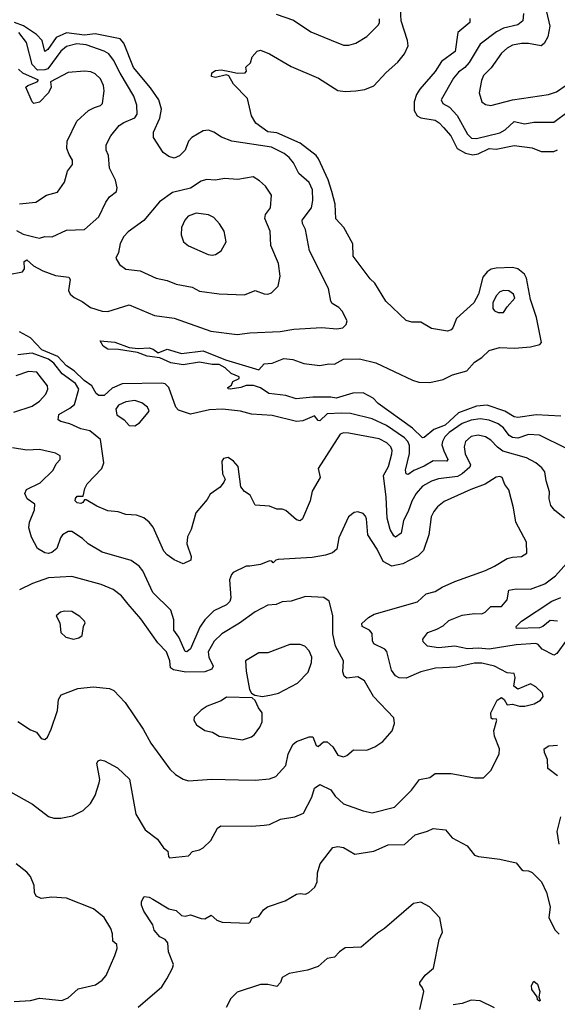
# Model space of a CAD drawing. Extents: x 1468344 to 1613994, y 525695 to 643861.
# Tile 81 of 256: x 1481986 to 1484975, y 634683 to 640161. Entities that reach past the tile are written whole.
import ezdxf

# ---------------------------------------------------------------- set-up
doc = ezdxf.new("R2010")
doc.units = 0

msp = doc.modelspace()

# ---------------------------------------------------------------- linework, layer by layer
at = {"layer": '0CON10XD'}
for points in [[(1483153.6, 639873.6), (1483196.1, 639863.9), (1483240, 639865), (1483247.5, 639875), (1483243, 639897), (1483268.3, 639921.7), (1483277.5, 639955), (1483305, 639986.7), (1483325, 639991.2), (1483375, 639972), (1483495, 639901.2), (1483646.7, 639835), (1483755, 639766.9), (1483795, 639761.1), (1483855, 639764.4), (1483905, 639773.5), (1483955, 639793.9), (1484022.7, 639867.3), (1484087.9, 639925), (1484125, 639971.9), (1484144.7, 640015), (1484141, 640045), (1484105.8, 640155), (1484101.5, 640255)], [(1483412, 640192), (1483508.8, 640158.8), (1483605, 640094.4), (1483717.5, 640047.5), (1483785, 640019.4), (1483815, 640020), (1483855, 640030.6), (1483915, 640067.5), (1483978.9, 640131.1), (1483986.2, 640143.8), (1483985.4, 640165.4)], [(1484488.1, 640168.1), (1484487.5, 640145), (1484420.9, 640089.1), (1484407.6, 639985), (1484331.5, 639928.5), (1484296.3, 639873.7), (1484211.2, 639775), (1484192.5, 639745), (1484178.2, 639705), (1484178.9, 639655), (1484195.3, 639625.3), (1484215.3, 639615.3), (1484295, 639601.3), (1484317.8, 639587.8), (1484342.2, 639562.2), (1484382.4, 639515), (1484417.5, 639445), (1484465, 639418.1), (1484505, 639409), (1484535, 639414.2), (1484595, 639444.1), (1484635, 639440), (1484735, 639462), (1484835, 639447.3), (1484885, 639428.2), (1484955, 639427.6), (1484975, 639437.8)], [(1484786, 640195), (1484782.3, 640155), (1484755, 640131.6), (1484676.2, 640113.8), (1484635.9, 640094.1), (1484545.5, 640025), (1484485, 639922.7), (1484460.4, 639895), (1484425, 639868.8), (1484396.9, 639835), (1484329.4, 639715), (1484337.5, 639695), (1484375.2, 639675.2), (1484418.6, 639628.6), (1484474.8, 639524.8), (1484497.6, 639502.4), (1484525, 639499.2), (1484655, 639531.4), (1484685, 639548.2), (1484735, 639594.7), (1484795, 639580.9), (1484845, 639590.4), (1484955, 639590.5), (1485035, 639651.1)], [(1484914.6, 640205), (1484932.3, 640125), (1484921.8, 640065), (1484902.2, 640027.8), (1484885, 640015.4), (1484815, 640028.2), (1484775, 640028.9), (1484725, 640019.7), (1484695, 640002.1), (1484664.6, 639975), (1484606, 639894), (1484565, 639850), (1484553.4, 639823.4), (1484540, 639755), (1484555.8, 639705), (1484575, 639690), (1484605, 639684.4), (1484725, 639715.4), (1484925.8, 639744.2), (1484969.7, 639760.3), (1485023.6, 639796.4)], [(1483574.5, 638994.5), (1483557.7, 639027.7), (1483556.9, 639045), (1483607.9, 639115), (1483616.1, 639155), (1483614.2, 639215), (1483595.5, 639255.5), (1483537.1, 639305), (1483508.2, 639365), (1483484.5, 639395), (1483456.1, 639416.1), (1483385, 639452.3), (1483165, 639485.5), (1483107.6, 639507.6), (1483065.7, 639535.7), (1483035, 639546), (1483005, 639543.1), (1482942.9, 639505), (1482924.2, 639485), (1482905.6, 639435), (1482875, 639404.4), (1482845, 639390.5), (1482815, 639400.4), (1482782.6, 639422.6), (1482729.3, 639505), (1482729.2, 639535), (1482765, 639612.5), (1482774.2, 639664.2), (1482759.1, 639715), (1482712.5, 639782.5), (1482618.6, 639895), (1482565, 640029.6), (1482545, 640053.8), (1482405, 640083.1), (1482345, 640074.7), (1482245, 640087.6), (1482188.9, 640061.1), (1482141.8, 639995), (1482125, 639984.4), (1482111.4, 640045), (1482079.3, 640079.3), (1482006.6, 640126.6), (1481955.9, 640145)], [(1481967.5, 638987.5), (1482005, 638967.3), (1482078.9, 638948.9), (1482095, 638945.5), (1482125, 638954), (1482166.9, 638953.1), (1482245, 638990.5), (1482345, 638994.2), (1482426.2, 639065), (1482465, 639146.2), (1482485, 639176.2), (1482523.3, 639205), (1482528, 639225), (1482518.7, 639268.7), (1482485.6, 639335), (1482480, 639405), (1482465.8, 639435.8), (1482465.8, 639465), (1482492.9, 639515), (1482538.5, 639571.5), (1482565, 639590), (1482625.3, 639614.7), (1482639.2, 639635), (1482637.7, 639685), (1482620.3, 639735), (1482543.3, 639863.3), (1482506.8, 639936.8), (1482480.5, 639970.5), (1482455, 639985.8), (1482355, 640021.3), (1482304, 640026), (1482245, 640012.2), (1482215, 639985.4), (1482142.1, 639887.9), (1482125, 639881.2), (1482085, 639879.4), (1482055, 639912.2), (1482023, 640035), (1481980.4, 640090.4)], [(1481985, 639137.5), (1482074.5, 639145.5), (1482135, 639184.5), (1482195, 639201.2), (1482235, 639256.9), (1482251.2, 639318.8), (1482279.3, 639355), (1482279.8, 639379.8), (1482260.2, 639410.2), (1482248.5, 639445), (1482250, 639485), (1482303.9, 639596.1), (1482367.8, 639655), (1482401.9, 639671.9), (1482435, 639684.5), (1482445.5, 639695), (1482454.5, 639765), (1482451.1, 639795), (1482435, 639831.4), (1482405, 639860), (1482380.6, 639870.6), (1482345, 639874.6), (1482255, 639866.4), (1482156.7, 639815), (1482160, 639785), (1482146.4, 639755), (1482095, 639701.9), (1482065, 639695.4), (1482054.1, 639705), (1482020, 639785), (1482030.6, 639795), (1482083.3, 639815), (1482090, 639825), (1482003.2, 639863.2), (1481979.5, 639885)], [(1484995, 637955.4), (1484856.4, 637963.6), (1484755, 637948.2), (1484735, 637952.4), (1484683, 637983), (1484585, 638017.4), (1484525, 638011.5), (1484425, 637974.1), (1484351.3, 637905), (1484288, 637882), (1484235, 637836.5), (1484225, 637835.4), (1484168.7, 637888.7), (1483978.9, 638025), (1483950, 638055), (1483895, 638084.5), (1483837.2, 638082.8), (1483745, 638055.7), (1483715, 638061.3), (1483615, 638061.3), (1483522.5, 638052.5), (1483465, 638071.2), (1483371.2, 638081.2), (1483325, 638113.8), (1483285, 638126.7), (1483245, 638125.5), (1483215.7, 638114.2), (1483155, 638106.2), (1483145, 638107.5), (1483142, 638115), (1483162.3, 638127.7), (1483171.1, 638148.9), (1483205.6, 638164.4), (1483205.7, 638175), (1483161.9, 638191.9), (1483127.3, 638225), (1483095, 638242.9), (1483055, 638242.7), (1482985, 638256.2), (1482895, 638241.8), (1482825, 638252.1), (1482765, 638279.1), (1482695, 638289.1), (1482640.2, 638310.2), (1482535, 638326.7), (1482475, 638327.8), (1482450, 638345), (1482433.3, 638375), (1482515, 638367.9), (1482595, 638338.2), (1482645, 638330.9), (1482705, 638334.7), (1482728.3, 638328.3), (1482755, 638306.9), (1482805, 638328.8), (1482885, 638304.6), (1483005, 638319), (1483130.3, 638269.7), (1483315, 638212.5), (1483345, 638246.7), (1483389.3, 638250.7), (1483454.3, 638275.7), (1483505, 638270.5), (1483565, 638248.8), (1483655, 638237.3), (1483705, 638246.4), (1483735, 638244.4), (1483785, 638272), (1483875, 638274.6), (1483965, 638252.5), (1484170, 638155), (1484205, 638144.4), (1484265, 638142.9), (1484340.4, 638159.6), (1484391.4, 638185), (1484472.3, 638207.7), (1484515, 638255.8), (1484555, 638282), (1484595, 638320), (1484653.4, 638336.6), (1484736.2, 638333.8), (1484825, 638340.8), (1484877.5, 638355), (1484887.1, 638365), (1484859.4, 638505), (1484824.9, 638605), (1484804, 638724), (1484792.7, 638745), (1484754.7, 638774.7), (1484725, 638783.1), (1484635, 638779.2), (1484607.2, 638772.8), (1484585, 638758.5), (1484561, 638729), (1484536.6, 638635), (1484510.7, 638585), (1484415, 638498.9), (1484393.2, 638446.8), (1484384, 638436), (1484365, 638428.2), (1484275, 638443.8), (1484215, 638478.2), (1484165, 638478.8), (1484135, 638488.5), (1484021.4, 638595), (1483960, 638695), (1483935, 638720), (1483839.2, 638845), (1483838.5, 638915), (1483788.5, 639005), (1483742.4, 639052.4), (1483739.1, 639135), (1483721.2, 639205), (1483700.3, 639270.3), (1483647.8, 639387.8), (1483633.8, 639405), (1483545, 639474.1), (1483415, 639531.2), (1483365, 639536.8), (1483298.7, 639585), (1483273.6, 639626.4), (1483251.7, 639721.7), (1483175, 639802.7), (1483147.8, 639847.8), (1483135, 639854.3), (1483075, 639840), (1483052.5, 639845), (1483054.5, 639865.5), (1483075, 639877.5), (1483105, 639881.2), (1483153.6, 639873.6)], [(1483235, 638630), (1483295, 638654.4), (1483344, 638636), (1483365, 638634.2), (1483385, 638641.2), (1483422.1, 638677.9), (1483433.1, 638735), (1483424.5, 638805), (1483381.1, 638905), (1483377.5, 638985), (1483348.5, 639055), (1483351.9, 639078.1), (1483379.5, 639115), (1483386.4, 639185), (1483352.5, 639235), (1483319.3, 639265), (1483283.8, 639286.2), (1483198.6, 639271.4), (1483125, 639277.1), (1483075, 639267.5), (1483025, 639271.8), (1482995, 639261.9), (1482935.3, 639224.7), (1482835, 639200), (1482762.6, 639147.4), (1482676.7, 639043.3), (1482588.9, 638981.1), (1482565.5, 638954.5), (1482544.5, 638915.5), (1482535.6, 638865), (1482519.5, 638835), (1482539.6, 638799.6), (1482575, 638772.9), (1482655, 638764.6), (1482745, 638723.5), (1482805, 638710), (1482855, 638690.5), (1482945, 638672.7), (1482985, 638651.5), (1483095, 638636.7), (1483235, 638630)], [(1483055, 638850.6), (1483075, 638854.4), (1483106, 638875), (1483133.8, 638925), (1483122.9, 638985), (1483097.3, 639025), (1483065, 639061.5), (1483035, 639075.8), (1482966, 639084), (1482922.9, 639067.1), (1482903.5, 639045), (1482885.6, 639005), (1482884.2, 638965), (1482895.8, 638925), (1482925, 638902.9), (1483033.3, 638855), (1483055, 638850.6)], [(1481925, 638743.6), (1482001.2, 638758.8), (1482011.9, 638775), (1482010.6, 638815), (1482025, 638824.3), (1482061.5, 638791.5), (1482115, 638764.5), (1482185, 638738.1), (1482257.9, 638727.9), (1482265.6, 638715), (1482257.3, 638655), (1482266.4, 638635), (1482288.9, 638615), (1482333.7, 638593.7), (1482380.2, 638560.2), (1482445, 638538.9), (1482475, 638536.9), (1482595, 638575.4), (1482736, 638515), (1482845, 638500.8), (1483048.1, 638428.1), (1483195, 638409.3), (1483265, 638418.4), (1483434.2, 638425.8), (1483510.3, 638439.7), (1483665, 638448.2), (1483749.1, 638440.9), (1483782.7, 638447.3), (1483801.2, 638465), (1483806, 638485), (1483779.3, 638539.3), (1483760.3, 638560.3), (1483722.9, 638582.9), (1483715.3, 638595.3), (1483703.3, 638665), (1483597.8, 638875), (1483574.5, 638994.5)], [(1484675, 638531.2), (1484695, 638563.8), (1484738, 638612), (1484730.4, 638635), (1484705, 638652.7), (1484675.9, 638654.1), (1484655, 638646.2), (1484635, 638624.4), (1484616.9, 638585), (1484616.4, 638555), (1484625, 638541.1), (1484645, 638531.8), (1484675, 638531.2)], [(1485025, 637775.5), (1484875, 637850.4), (1484815, 637854), (1484755, 637833.9), (1484725, 637835.8), (1484707.8, 637847.8), (1484675, 637890.9), (1484645, 637912.8), (1484595, 637934), (1484545, 637941.1), (1484495, 637933.8), (1484445, 637915.5), (1484374.3, 637865), (1484349.9, 637840.1), (1484336.8, 637815), (1484333.5, 637795), (1484343, 637763), (1484365.8, 637715), (1484360, 637705), (1484283.9, 637706.1), (1484235, 637677.3), (1484176.6, 637653.4), (1484145, 637630), (1484134.7, 637634.7), (1484129.7, 637655), (1484153, 637747), (1484152.7, 637792.7), (1484144, 637814), (1484124.7, 637835), (1484025, 637904.3), (1483945, 637940), (1483825, 637970.5), (1483775, 637972.9), (1483695, 637968), (1483655, 637929.7), (1483645, 637931.1), (1483625, 637957.5), (1483560.5, 637929.5), (1483525, 637926), (1483388.6, 637958.6), (1483275, 637966.7), (1483212.6, 637982.6), (1483114, 637994), (1483040.1, 637989.9), (1482935, 637966), (1482868.8, 637988.8), (1482853.2, 638005), (1482815, 638115.6), (1482795, 638134.6), (1482775, 638139.6), (1482555, 638134.8), (1482499, 638111), (1482455, 638070.6), (1482425, 638070), (1482411, 638081), (1482386.2, 638125), (1482343.5, 638153.5), (1482287.6, 638207.6), (1482245, 638234.9), (1482197.4, 638287.4), (1482109, 638325), (1482045, 638390.9), (1481983.8, 638425)], [(1485015, 637387.1), (1484960.2, 637430.2), (1484938.8, 637458.8), (1484928.5, 637495), (1484931.4, 637535), (1484911.9, 637595), (1484904.4, 637645), (1484888.5, 637668.5), (1484855, 637696.4), (1484802.7, 637722.7), (1484671.3, 637761.3), (1484642, 637782), (1484605, 637821.5), (1484575, 637840.7), (1484535, 637849.7), (1484495, 637841.8), (1484464.7, 637815.3), (1484456.9, 637785), (1484462.3, 637745), (1484492.8, 637685), (1484488.7, 637671.3), (1484445.8, 637634.2), (1484419.8, 637620.2), (1484315, 637606.5), (1484275, 637594.7), (1484224.4, 637565.6), (1484190, 637525), (1484165, 637481.9), (1484145.2, 637424.8), (1484119.3, 637375), (1484107.3, 637305), (1484075, 637282.9), (1484065, 637289.2), (1484045.4, 637325), (1484028.1, 637388.1), (1484023, 637505), (1484009.2, 637625), (1484035.3, 637675), (1484055, 637746.7), (1484057.1, 637765), (1484049.6, 637785), (1484027.1, 637807.1), (1483985, 637830), (1483815, 637861.3), (1483785, 637863.1), (1483766.9, 637855), (1483644.3, 637665), (1483656.5, 637615), (1483612.6, 637537.4), (1483601.1, 637485), (1483557.5, 637385), (1483545, 637374), (1483525, 637379.2), (1483465, 637430), (1483445, 637438.6), (1483415, 637438.6), (1483375, 637454.2), (1483295, 637460), (1483266.1, 637516.1), (1483235, 637536.7), (1483215, 637562.5), (1483200, 637675), (1483174, 637705), (1483145, 637726), (1483119.3, 637720.7), (1483110, 637705), (1483113.3, 637635), (1483128, 637605), (1483121.2, 637588.8), (1483099.7, 637560.3), (1483045, 637521.4), (1483028.4, 637491.6), (1482965, 637416.7), (1482939.1, 637325), (1482918.5, 637285), (1482914.6, 637245), (1482939.4, 637175), (1482936.9, 637155), (1482895, 637134.5), (1482845, 637156.8), (1482804.8, 637184.8), (1482787.3, 637205), (1482727.9, 637337.9), (1482706, 637366), (1482675, 637389.4), (1482634.6, 637404.6), (1482575, 637409.2), (1482533.1, 637423.1), (1482475, 637428.7), (1482414.6, 637454.6), (1482355, 637490), (1482345, 637490), (1482336.7, 637475), (1482325, 637469.2), (1482305, 637472.5), (1482294.2, 637484.2), (1482295, 637497.5), (1482305, 637510), (1482339.3, 637510.7), (1482347.6, 637552.4), (1482360.3, 637579.7), (1482442.9, 637665), (1482454, 637695), (1482434, 637825), (1482375, 637874.4), (1482325, 637885.8), (1482265, 637913.3), (1482213.8, 637925), (1482200, 637935), (1482203.1, 637965), (1482265, 637999.2), (1482289.8, 638020.2), (1482313.5, 638105), (1482295, 638136.9), (1482221.2, 638191.2), (1482175, 638250), (1482145, 638271.7), (1482055, 638305.5), (1481975, 638296.9)], [(1481952.2, 637977.8), (1482055, 638011.5), (1482095, 638038.9), (1482131.4, 638078.6), (1482142, 638105), (1482139.7, 638125), (1482080.7, 638199.3), (1482035, 638203.8), (1481965, 638180.6)], [(1482625, 637902.5), (1482652.1, 637917.9), (1482699.6, 637975), (1482705.3, 637985), (1482695.9, 638005), (1482665, 638030), (1482625, 638041.8), (1482575, 638035.4), (1482535, 638017.1), (1482519.6, 637995), (1482525, 637962.5), (1482566.2, 637935), (1482595, 637903.8), (1482625, 637902.5)], [(1481935, 635866), (1482057.6, 635797.6), (1482145, 635727.5), (1482175, 635719.4), (1482215, 635719.4), (1482278.9, 635731.1), (1482338, 635762), (1482378.9, 635801.1), (1482404.3, 635845), (1482428, 635915), (1482431.2, 635935), (1482414.3, 636024.3), (1482421.9, 636038.1), (1482435, 636042.9), (1482458, 636038), (1482529.7, 635999.7), (1482596.6, 635936.6), (1482632, 635742), (1482683.6, 635653.6), (1482751.4, 635601.4), (1482785, 635553.8), (1482810, 635535), (1482812.5, 635505), (1482818.3, 635498.3), (1482925, 635508.8), (1482946.2, 635533.8), (1482985, 635542.5), (1483005, 635554), (1483047.7, 635595), (1483085, 635663.8), (1483104.3, 635675.7), (1483276.1, 635673.9), (1483345, 635679.4), (1483375, 635684.3), (1483435, 635714.3), (1483515, 635727.1), (1483562.6, 635747.4), (1483610.7, 635835), (1483625.5, 635885), (1483655, 635907.1), (1483715, 635877.5), (1483740.5, 635840.5), (1483785, 635798.9), (1483895, 635760.4), (1483945, 635749.5), (1484069.3, 635780.7), (1484164, 635875), (1484208, 635935), (1484265.4, 635944.6), (1484295, 635967.5), (1484385, 635967.1), (1484515, 635943.3), (1484565, 635943.8), (1484605, 635983.3), (1484651.1, 636075), (1484652.7, 636105), (1484625.3, 636175.3), (1484621.1, 636205), (1484638.8, 636265), (1484635, 636272.5), (1484615, 636270), (1484606.2, 636276.2), (1484604.2, 636305), (1484640, 636375), (1484665, 636390), (1484679.3, 636379.3), (1484695, 636350), (1484725, 636353.8), (1484765, 636342.5), (1484795, 636341.4), (1484846.7, 636355), (1484881.2, 636375), (1484895.8, 636395), (1484892, 636415), (1484855, 636450), (1484825, 636465.8), (1484755, 636437.5), (1484733.6, 636453.6), (1484740.8, 636500.8), (1484735, 636523.3), (1484695, 636528), (1484625, 636565.4), (1484555, 636580.7), (1484515, 636580.7), (1484415, 636559.6), (1484296.7, 636553.3), (1484215, 636533.9), (1484135, 636498.5), (1484095, 636499.5), (1484075, 636510), (1484052.3, 636542.3), (1484026.7, 636646.7), (1484015, 636658.5), (1483955, 636689.2), (1483946.5, 636705), (1483945.9, 636745.9), (1483930, 636765), (1483889.2, 636785), (1483888.7, 636801.3), (1483924.4, 636835), (1483956.5, 636853.5), (1484197, 636923), (1484245, 636967.8), (1484295, 636979.4), (1484335.3, 637004.7), (1484405, 637035.6), (1484575, 637097.5), (1484625, 637120), (1484695, 637163.3), (1484725, 637171.5), (1484775.7, 637174.3), (1484805, 637193.3), (1484804, 637255), (1484744.5, 637365), (1484731.5, 637445), (1484704.4, 637545), (1484683.8, 637575), (1484668, 637615), (1484655, 637620), (1484635, 637615.6), (1484572.9, 637577.1), (1484493.4, 637546.6), (1484345, 637480.4), (1484308.7, 637451.3), (1484287.5, 637425), (1484273.8, 637395), (1484260.4, 637295), (1484231.1, 637208.9), (1484200.8, 637179.2), (1484115, 637133.8), (1484055, 637121.6), (1484006.2, 637146.2), (1483973.1, 637215), (1483920.8, 637295), (1483914.5, 637384.5), (1483908.3, 637398.3), (1483895, 637413.8), (1483865, 637423.8), (1483845, 637420), (1483814.5, 637395.5), (1483760.7, 637279.3), (1483749.5, 637215), (1483724.3, 637195), (1483685, 637181.8), (1483611.1, 637168.9), (1483422.3, 637157.7), (1483410, 637155), (1483395, 637140), (1483388.3, 637148.3), (1483375, 637150), (1483325, 637130), (1483265, 637121.4), (1483245, 637120), (1483172, 637085), (1483162.5, 637075), (1483151.4, 637045), (1483159.2, 636945), (1483153.2, 636925), (1483135, 636906.6), (1483065, 636872.1), (1483015, 636822.9), (1482987.9, 636782.1), (1482935, 636661.5), (1482915, 636643.6), (1482905, 636646.7), (1482871, 636725), (1482842.2, 636765), (1482842.3, 636822.3), (1482825.3, 636875.3), (1482726.5, 636975), (1482670.4, 637095), (1482650.7, 637120.7), (1482605, 637153.3), (1482445, 637199.1), (1482366, 637246), (1482335, 637275.7), (1482275, 637314.2), (1482255, 637314.2), (1482224.2, 637295), (1482212.2, 637277.8), (1482191.2, 637218.8), (1482165, 637197.5), (1482145, 637191.5), (1482125, 637194.3), (1482085, 637219.2), (1482051.5, 637281.5), (1482036.5, 637335), (1482040.9, 637365), (1482067.5, 637435), (1482070, 637465), (1482028, 637495), (1482014.2, 637525), (1482023.4, 637546.6), (1482098.9, 637585), (1482172.5, 637655), (1482189.1, 637690.9), (1482210, 637715), (1482210, 637735), (1482185, 637750), (1482095, 637770.8), (1482025, 637766.5), (1481945, 637780)], [(1485025, 636708.9), (1484971.1, 636635), (1484955, 636625.5), (1484889.8, 636659.8), (1484868.9, 636685), (1484855, 636691.5), (1484745, 636682.6), (1484595, 636660), (1484535, 636664.8), (1484475, 636660.4), (1484405.6, 636675.6), (1484315, 636666.1), (1484253.8, 636675), (1484229.5, 636699.5), (1484226.2, 636715), (1484255, 636752.5), (1484305, 636770.5), (1484340.2, 636789.8), (1484372.1, 636817.9), (1484445, 636848.5), (1484515, 636857.9), (1484555, 636856.5), (1484572.9, 636865), (1484605, 636896.5), (1484665, 636896.7), (1484695, 636933.8), (1484705, 636986.9), (1484745, 636995.3), (1484825, 636993.3), (1484905, 637023.2), (1484965, 637067.5), (1485043.1, 637155)], [(1481975, 636256), (1482045, 636210), (1482078.3, 636198.3), (1482105, 636162.5), (1482125, 636156.7), (1482140.7, 636169.3), (1482160, 636215), (1482195, 636317.5), (1482201.7, 636378.3), (1482215.5, 636404.5), (1482309.3, 636440.7), (1482395, 636450), (1482485, 636440.9), (1482508.3, 636428.3), (1482572.2, 636362.2), (1482671.9, 636215), (1482715.4, 636135.4), (1482820.9, 635990.9), (1482852.4, 635962.4), (1482895, 635935.8), (1482925, 635925.8), (1483054.5, 635935.5), (1483202.7, 635932.7), (1483295, 635930), (1483375, 635937.1), (1483409.7, 635950.3), (1483465, 636011.2), (1483478.8, 636075), (1483505, 636128.6), (1483523.8, 636145), (1483595, 636171.9), (1483615, 636170.8), (1483633.4, 636123.4), (1483645, 636117.1), (1483675, 636144.4), (1483695, 636144.2), (1483726, 636115), (1483755, 636070), (1483785, 636060), (1483805, 636067.5), (1483841.2, 636098.8), (1483915, 636097.5), (1483960, 636115), (1484003.8, 636145), (1484056, 636205), (1484070, 636245), (1484065, 636276.7), (1483952.5, 636395), (1483903.1, 636483.1), (1483865.6, 636505.6), (1483805, 636497.1), (1483789.1, 636509.1), (1483782.7, 636532.7), (1483786.4, 636595), (1483742.1, 636675), (1483726.6, 636745), (1483726.5, 636846.5), (1483705.7, 636925.7), (1483676.9, 636946.9), (1483575, 636951.5), (1483495, 636925.6), (1483445, 636921.9), (1483412, 636908), (1483365, 636903.3), (1483295, 636867.5), (1483206.8, 636803.2), (1483109.4, 636745), (1483066.6, 636703.4), (1483033.9, 636643.9), (1483037.9, 636615), (1483061.1, 636565), (1483053, 636547), (1483015, 636532.7), (1482908.8, 636531.2), (1482840, 636545), (1482824.9, 636554.9), (1482821.2, 636595), (1482802.7, 636645), (1482753.6, 636695), (1482658.5, 636828.5), (1482588.9, 636908.9), (1482551.9, 636955), (1482505, 636991.5), (1482438.3, 637018.3), (1482275, 637062.5), (1482145, 637055.4), (1482057.5, 637025), (1481985, 636990)], [(1484975, 636815.4), (1484935, 636818.9), (1484893.6, 636785), (1484875, 636777.5), (1484747.5, 636775), (1484746.2, 636785), (1484775.7, 636815), (1484945, 636927), (1484993.5, 636946.5)], [(1482285, 636714), (1482315, 636722), (1482333.3, 636735), (1482340, 636785), (1482350, 636805), (1482346.7, 636815), (1482320.5, 636840.5), (1482275, 636868), (1482235, 636871.2), (1482212.5, 636865), (1482187.5, 636845), (1482208.8, 636805), (1482215, 636752.5), (1482242.5, 636725), (1482285, 636714)], [(1483335.9, 636395.9), (1483385, 636404.3), (1483425, 636414.2), (1483529.5, 636470.5), (1483588.8, 636531.2), (1483607.3, 636585), (1483609.1, 636615), (1483595, 636650), (1483571.2, 636675), (1483545.5, 636685.5), (1483487.5, 636685), (1483365, 636638.8), (1483315, 636639.2), (1483241.2, 636595), (1483244.1, 636535.9), (1483263.8, 636435), (1483273.9, 636413.9), (1483293, 636403), (1483335.9, 636395.9)], [(1483225, 636154.5), (1483275, 636172.2), (1483290.8, 636185), (1483321.4, 636225), (1483334.3, 636255), (1483334, 636305), (1483313, 636333), (1483294.4, 636374.4), (1483278.8, 636388.8), (1483135, 636391.9), (1483105, 636372.5), (1483027.7, 636342.3), (1482995, 636320), (1482955, 636280), (1482953.3, 636265), (1482968.3, 636238.3), (1483015, 636207.5), (1483057.7, 636197.7), (1483094.3, 636174.3), (1483225, 636154.5)], [(1484975, 635953.8), (1484922, 635995), (1484920.6, 636045), (1484902.9, 636085), (1484901.4, 636105), (1484928.3, 636121.7), (1484975.3, 636124.7)], [(1484985.8, 635575), (1484973.3, 635645), (1484994.4, 635725.6)], [(1482645, 634667.1), (1482775, 634781.1), (1482804.2, 634825), (1482836, 634885), (1482840, 634905), (1482813.3, 634975), (1482810, 635025), (1482794.1, 635044.1), (1482765, 635058), (1482734, 635095), (1482726.7, 635125), (1482675, 635202.5), (1482662.5, 635235), (1482662.5, 635255), (1482677.5, 635282.5), (1482705, 635279.2), (1482725, 635268.6), (1482815, 635213.8), (1482855, 635206.2), (1482885, 635176.7), (1482905, 635173.8), (1482935, 635181.2), (1482995, 635160), (1483015, 635159.2), (1483049.5, 635179.5), (1483081.1, 635151.1), (1483110.5, 635140.5), (1483256.2, 635135), (1483265, 635138.9), (1483277.4, 635162.6), (1483315, 635171.8), (1483341, 635209), (1483364.2, 635225.8), (1483461.1, 635258.9), (1483525, 635296.9), (1483545, 635300.8), (1483575, 635296.2), (1483593.3, 635305), (1483626.7, 635335), (1483638.8, 635365), (1483642, 635415), (1483655.7, 635465), (1483727.5, 635555), (1483755, 635560.8), (1483785, 635556.7), (1483849.5, 635519.5), (1483954.5, 635534.5), (1484035, 635571.1), (1484125, 635571.9), (1484185, 635627.1), (1484253, 635647), (1484285, 635660.8), (1484353.9, 635653.9), (1484389.2, 635609.2), (1484474, 635565), (1484515, 635514), (1484535.8, 635505.8), (1484655, 635490.8), (1484745, 635471.2), (1484775, 635433.3), (1484785, 635427.5), (1484815, 635426.7), (1484835, 635416.2), (1484886, 635365), (1484914.2, 635305), (1484934.4, 635225), (1484928.1, 635165), (1484962.9, 635095), (1484985, 635074.3)], [(1481955, 634698.9), (1482045, 634705.5), (1482095, 634717.5), (1482220, 634705), (1482255, 634720), (1482311.1, 634768.9), (1482407.6, 634792.4), (1482445, 634816.9), (1482465.9, 634844.1), (1482515.4, 634954.6), (1482526.8, 634993.2), (1482525, 635016.7), (1482503.3, 635035), (1482502.5, 635075), (1482492.9, 635105), (1482455, 635165.8), (1482396, 635215), (1482245, 635273.1), (1482165, 635279.2), (1482105, 635272.5), (1482076.7, 635285), (1482068.8, 635305), (1482065.7, 635345), (1482045.7, 635395), (1482025, 635419.2), (1481965.4, 635465.4)], [(1484210.6, 634655), (1484232.5, 634755), (1484225.8, 634775.8), (1484210, 634795), (1484210, 634805), (1484240, 634845), (1484285.7, 634885), (1484316.9, 635043.1), (1484336.9, 635085), (1484320.8, 635165), (1484264.5, 635225), (1484215, 635250.9), (1484175, 635244.5), (1484014, 635105), (1483975, 635080), (1483885, 635000.8), (1483795, 634997.5), (1483763.8, 634976.2), (1483735, 634946), (1483695, 634938.8), (1483645, 634894), (1483585, 634872.5), (1483484.4, 634855.6), (1483445, 634832.5), (1483436.2, 634805), (1483415, 634783.3), (1483365, 634794.2), (1483325, 634794.2), (1483195, 634750.8), (1483159.2, 634715), (1483134, 634665)], [(1484875, 634700), (1484865, 634707.5), (1484862.9, 634725), (1484833.1, 634765), (1484831.3, 634788.7), (1484845, 634812.5), (1484863.8, 634795), (1484876.9, 634755), (1484872.5, 634725), (1484880, 634705), (1484875, 634700)], [(1484625, 634663.2), (1484545, 634702.2), (1484495, 634707.1), (1484445, 634687.3), (1484395, 634681.1)]]:
    msp.add_lwpolyline(points, dxfattribs=at)

doc.saveas('drawing.dxf')
